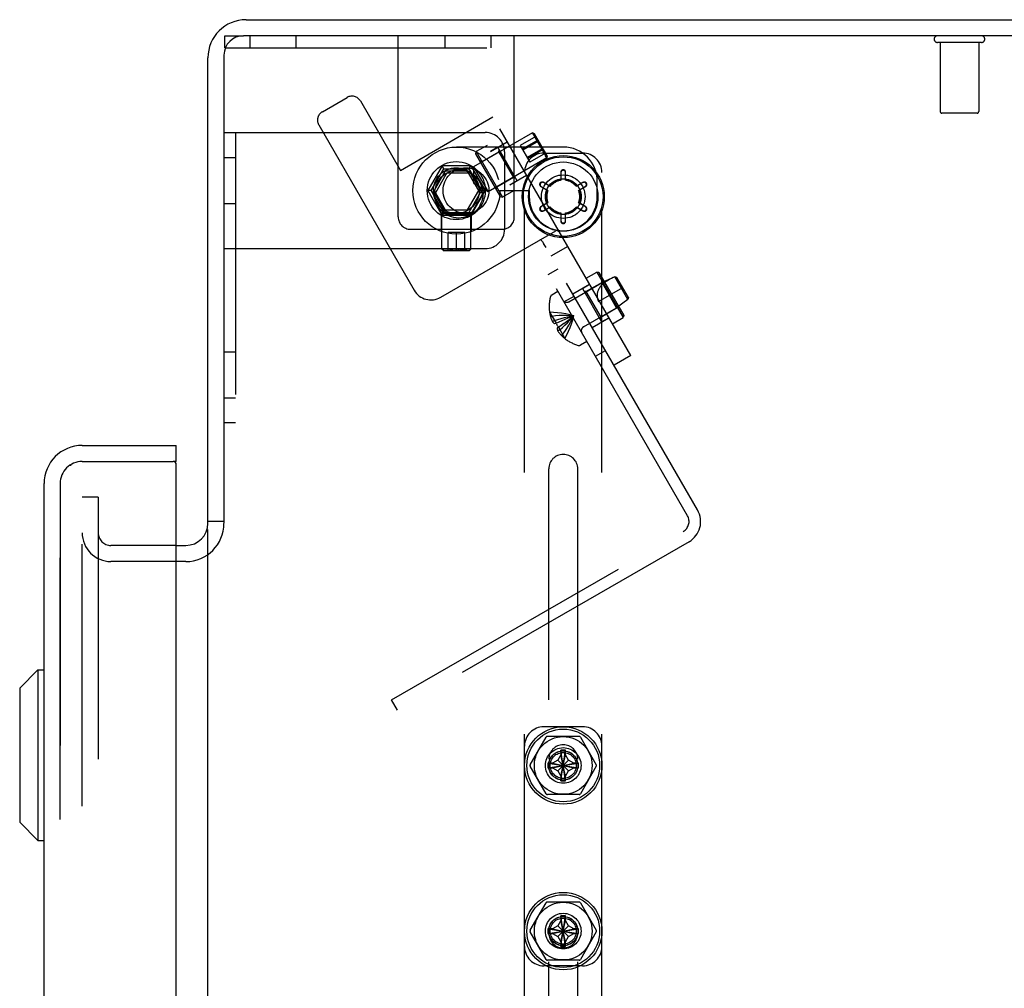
# Model space of a CAD drawing. Header units: inches. Extents: x 0 to 308, y 0 to 199.
# Tile 132 of 139: x 161.61 to 167.96, y 139.08 to 145.33. Entities that reach past the tile are written whole.
import ezdxf

# ---------------------------------------------------------------- set-up
doc = ezdxf.new("R2010")
doc.units = ezdxf.units.IN
doc.header["$LTSCALE"] = 16.920913
doc.header["$MEASUREMENT"] = 0
doc.linetypes.add('HIDDEN', pattern=[0.2, 0.1, -0.1])
doc.layers.get('0').update_dxf_attribs({"linetype": 'CONTINUOUS'})
for name, color, linetype in [('DEFAULT_2', 8, 'HIDDEN'), ('LEFT_OR_SECONDARY_DOOR_ASSEMBLY', 7, 'CONTINUOUS'), ('RIGHT_OR_MAIN_DOOR_ASSEMBLY', 7, 'CONTINUOUS')]:
    doc.layers.add(name, color=color, linetype=linetype)

msp = doc.modelspace()

# ---------------------------------------------------------------- linework, layer by layer
at = {"color": 7, "linetype": 'Continuous'}
for p, q in [((163.0676, 145.3338), (180.7691, 145.3338)), ((180.7272, 145.2298), (163.0501, 145.2298)), ((162.8211, 142.0803), (162.8211, 145.0873)), ((162.9251, 145.1048), (162.9251, 142.082)), ((162.9251, 142.0933), (162.8211, 142.0933)), ((162.8211, 136.7708), (162.8211, 142.0413)), ((162.6171, 141.9378), (162.6786, 141.9378))]:
    msp.add_line(p, q, dxfattribs=at)
for centre, radius, start, end in [((163.0676, 145.0873), 0.2465, 90, 180), ((163.0501, 145.1048), 0.125, 90, 180), ((162.6786, 142.0803), 0.1425, 270, 360)]:
    msp.add_arc(centre, radius, start, end, dxfattribs=at)
at = {"layer": 'DEFAULT_2', "color": 8, "linetype": 'HIDDEN'}
for p, q in [((162.9301, 145.1518), (162.9301, 145.2298)), ((162.9301, 145.2298), (163.0501, 145.2298)), ((163.0921, 145.2298), (163.0921, 145.1518)), ((163.3881, 145.2298), (163.3881, 145.1518)), ((164.0501, 144.0598), (164.0501, 145.2298)), ((164.3521, 145.2298), (164.3521, 145.1518)), ((164.6481, 145.2298), (164.6481, 145.1518)), ((164.8001, 144.0598), (164.8001, 145.2298)), ((167.8171, 145.1868), (167.5331, 145.1868)), ((167.5511, 145.1868), (167.5511, 144.7398)), ((167.7991, 145.1868), (167.7991, 144.7398)), ((162.9301, 145.1518), (164.8001, 145.1518)), ((163.5603, 144.739), (163.7205, 144.8315)), ((163.8059, 144.8086), (164.0646, 144.3604)), ((167.7891, 144.7298), (167.5611, 144.7298)), ((164.0646, 144.3604), (164.6622, 144.7054)), ((165.5522, 143.1639), (164.6622, 144.7054)), ((162.9251, 144.6048), (164.6126, 144.6048)), ((163.0001, 144.6048), (163.0001, 142.7298)), ((163.5374, 144.6536), (164.1536, 143.5862)), ((164.9165, 144.602), (164.5375, 144.3832)), ((165.9834, 142.167), (164.5539, 144.6429)), ((165.0097, 144.4405), (164.9165, 144.602)), ((164.9307, 144.5971), (164.9165, 144.602)), ((164.6464, 144.4827), (164.7547, 144.5452)), ((164.9386, 144.5789), (164.838, 144.5208)), ((164.9522, 144.5554), (164.8516, 144.4974)), ((164.9561, 144.5485), (164.8556, 144.4905)), ((164.9307, 144.5971), (164.9395, 144.577)), ((165.0126, 144.4552), (164.9307, 144.5971)), ((164.9386, 144.5789), (164.9395, 144.5769)), ((164.9522, 144.5554), (164.9541, 144.5516)), ((164.9541, 144.5516), (164.9561, 144.5478)), ((164.9561, 144.5478), (164.9581, 144.5441)), ((164.9581, 144.5441), (164.9602, 144.5403)), ((164.9602, 144.5403), (164.9622, 144.5366)), ((165.1161, 144.5108), (164.4261, 144.5108)), ((164.551, 144.468), (164.5546, 144.4817)), ((164.6239, 144.5217), (164.5546, 144.4817)), ((164.5546, 144.4817), (164.7246, 144.1873)), ((164.6995, 144.4787), (164.5921, 144.4167)), ((164.6934, 144.5093), (164.6467, 144.4823)), ((164.8179, 144.2937), (164.6934, 144.5093)), ((164.6995, 144.4787), (164.7032, 144.4924)), ((164.6995, 144.4787), (164.7945, 144.3142)), ((164.7376, 144.4798), (164.7376, 143.9798)), ((164.838, 144.5208), (164.9002, 144.4131)), ((164.9832, 144.5016), (164.8827, 144.4435)), ((164.9872, 144.4947), (164.8867, 144.4366)), ((164.9622, 144.5366), (164.9643, 144.5329)), ((164.9643, 144.5329), (164.9666, 144.5289)), ((164.9666, 144.5289), (164.9692, 144.5244)), ((164.9738, 144.5164), (164.9714, 144.5204)), ((164.976, 144.5127), (164.9738, 144.5164)), ((164.9782, 144.5091), (164.976, 144.5127)), ((164.9804, 144.5055), (164.9782, 144.5091)), ((164.9826, 144.5019), (164.9804, 144.5055)), ((164.9849, 144.4982), (164.9826, 144.5019)), ((164.9872, 144.4947), (164.9849, 144.4982)), ((162.9251, 144.4428), (163.0001, 144.4428)), ((164.711, 144.1909), (164.551, 144.468)), ((164.5921, 144.4167), (164.5785, 144.4204)), ((165.0097, 144.4405), (164.6308, 144.2217)), ((165.0008, 144.4712), (164.9002, 144.4131)), ((164.9911, 144.4721), (165.2411, 144.4721)), ((165.0008, 144.4712), (164.9995, 144.473)), ((165.0126, 144.4552), (164.9995, 144.4729)), ((165.0097, 144.4405), (165.0016, 144.4544)), ((165.0126, 144.4552), (165.0097, 144.4405)), ((164.3334, 144.3903), (164.2408, 144.2298)), ((164.2639, 144.2298), (164.345, 144.3703)), ((164.3539, 144.3548), (164.2818, 144.2298)), ((164.345, 144.3703), (164.3334, 144.3903)), ((164.5188, 144.3903), (164.3334, 144.3903)), ((164.345, 144.3703), (164.5072, 144.3703)), ((164.4983, 144.3548), (164.3539, 144.3548)), ((164.5705, 144.2298), (164.4983, 144.3548)), ((164.5072, 144.3703), (164.5188, 144.3903)), ((164.5072, 144.3703), (164.5883, 144.2298)), ((164.5188, 144.3903), (164.6114, 144.2298)), ((164.5375, 144.3832), (164.5375, 144.2813)), ((164.5375, 144.3832), (164.6308, 144.2217)), ((165.1008, 144.3495), (165.1006, 144.2997)), ((165.1316, 144.2997), (165.1314, 144.3495)), ((164.3588, 144.3348), (164.2904, 144.2163)), ((164.5095, 144.3428), (164.3727, 144.3428)), ((164.5918, 144.2163), (164.5234, 144.3348)), ((164.7945, 144.3142), (164.6871, 144.2522)), ((164.8179, 144.2937), (164.7712, 144.2667)), ((164.7714, 144.2662), (164.8797, 144.3287)), ((164.7945, 144.3142), (164.8082, 144.3105)), ((164.8661, 135.6416), (164.8661, 144.3471)), ((165.1011, 144.2963), (165.1006, 144.2997)), ((165.1011, 144.3461), (165.1011, 144.2963)), ((165.1311, 144.2963), (165.1311, 144.3461)), ((165.1311, 144.2963), (165.1316, 144.2997)), ((165.3361, 144.1908), (165.3361, 144.2908)), ((165.3661, 135.6416), (165.3661, 144.3471)), ((164.2408, 144.2298), (164.3334, 144.0693)), ((164.2639, 144.2298), (164.2408, 144.2298)), ((164.345, 144.0893), (164.2639, 144.2298)), ((164.2818, 144.2298), (164.3539, 144.1048)), ((164.4983, 144.1048), (164.5705, 144.2298)), ((164.5883, 144.2298), (164.5072, 144.0893)), ((164.6114, 144.2298), (164.5188, 144.0693)), ((164.5425, 144.2726), (164.5375, 144.2813)), ((164.6308, 144.2217), (164.5425, 144.2726)), ((164.5883, 144.2298), (164.6114, 144.2298)), ((164.6871, 144.2522), (164.6835, 144.2385)), ((164.7071, 144.2298), (164.8961, 144.2298)), ((164.7939, 144.2273), (164.7246, 144.1873)), ((164.8961, 144.2298), (164.8961, 144.1908)), ((164.971, 144.2569), (165.0141, 144.2319)), ((164.9741, 144.2555), (165.0172, 144.2306)), ((165.0295, 144.2587), (164.9863, 144.2834)), ((165.0322, 144.2566), (164.9891, 144.2815)), ((165.0172, 144.2306), (165.0141, 144.2319)), ((165.0322, 144.2566), (165.0295, 144.2587)), ((165.2431, 144.2815), (165.2, 144.2566)), ((165.2, 144.2566), (165.2027, 144.2587)), ((165.2459, 144.2834), (165.2027, 144.2587)), ((165.215, 144.2306), (165.2581, 144.2555)), ((165.215, 144.2306), (165.2182, 144.2319)), ((165.2182, 144.2319), (165.2612, 144.2569)), ((164.2904, 144.2003), (164.3588, 144.0818)), ((164.5234, 144.0818), (164.5918, 144.2003)), ((164.711, 144.1909), (164.7246, 144.1873)), ((162.9251, 144.1468), (163.0001, 144.1468)), ((164.3539, 144.1048), (164.4983, 144.1048)), ((165.0141, 144.1498), (164.971, 144.1247)), ((165.0172, 144.151), (164.9741, 144.1262)), ((164.9863, 144.0982), (165.0295, 144.123)), ((164.9891, 144.1002), (165.0322, 144.1251)), ((165.0172, 144.151), (165.0141, 144.1498)), ((165.0322, 144.1251), (165.0295, 144.123)), ((165.2, 144.1251), (165.2027, 144.123)), ((165.2, 144.1251), (165.2431, 144.1002)), ((165.2027, 144.123), (165.2459, 144.0982)), ((165.2581, 144.1262), (165.215, 144.151)), ((165.215, 144.151), (165.2182, 144.1498)), ((165.2612, 144.1247), (165.2182, 144.1498)), ((164.3296, 143.9659), (164.3296, 144.0893)), ((164.3296, 144.0893), (164.5226, 144.0893)), ((164.3429, 144.0893), (164.3329, 144.0793)), ((164.3329, 143.8508), (164.3329, 144.0793)), ((164.5194, 144.0793), (164.3329, 144.0793)), ((164.345, 144.0893), (164.3334, 144.0693)), ((164.5188, 144.0693), (164.3334, 144.0693)), ((164.3727, 144.0738), (164.5095, 144.0738)), ((164.5072, 144.0893), (164.5188, 144.0693)), ((164.5094, 144.0893), (164.5194, 144.0793)), ((164.5194, 143.8508), (164.5194, 144.0793)), ((164.5226, 143.9659), (164.5226, 144.0893)), ((165.1011, 144.0853), (165.1006, 144.0819)), ((165.1006, 144.0819), (165.1008, 144.0321)), ((165.1011, 144.0853), (165.1011, 144.0355)), ((165.1311, 144.0355), (165.1311, 144.0853)), ((165.1311, 144.0853), (165.1316, 144.0819)), ((165.1314, 144.0321), (165.1316, 144.0819)), ((164.1301, 143.9798), (164.7201, 143.9798)), ((164.3244, 143.5405), (165.0691, 143.9704)), ((165.0726, 143.9718), (165.0691, 143.9704)), ((165.076, 143.972), (165.0726, 143.9718)), ((165.0795, 143.971), (165.0761, 143.972)), ((165.0828, 143.969), (165.0795, 143.971)), ((165.0861, 143.9662), (165.0828, 143.969)), ((165.0892, 143.9627), (165.086, 143.9662)), ((164.3721, 143.8432), (164.3721, 143.9593)), ((164.4801, 143.9593), (164.3721, 143.9593)), ((164.4261, 143.8432), (164.4261, 143.9593)), ((164.4801, 143.8432), (164.4801, 143.9593)), ((164.9782, 143.9052), (164.9758, 143.908)), ((164.9807, 143.9018), (164.9781, 143.9053)), ((165.0923, 143.9586), (165.0892, 143.9628)), ((165.0954, 143.9541), (165.0923, 143.9587)), ((165.0985, 143.9493), (165.0953, 143.9542)), ((165.1015, 143.9443), (165.0984, 143.9494)), ((165.1045, 143.9392), (165.1015, 143.9444)), ((165.1134, 143.9239), (165.1104, 143.929)), ((162.9251, 143.8548), (164.6126, 143.8548)), ((164.3442, 143.8409), (164.3329, 143.8508)), ((164.5194, 143.8508), (164.3329, 143.8508)), ((164.3442, 143.8409), (164.3721, 143.844)), ((164.5081, 143.8409), (164.3442, 143.8409)), ((164.3847, 143.8438), (164.3817, 143.8436)), ((164.3977, 143.844), (164.402, 143.844)), ((164.402, 143.844), (164.4058, 143.8439)), ((164.4113, 143.8438), (164.415, 143.8437)), ((164.4187, 143.8436), (164.415, 143.8437)), ((164.4187, 143.8436), (164.4224, 143.8434)), ((164.4224, 143.8434), (164.4261, 143.8432)), ((164.4298, 143.8434), (164.4261, 143.8432)), ((164.4298, 143.8434), (164.4335, 143.8436)), ((164.4372, 143.8437), (164.4335, 143.8436)), ((164.4409, 143.8438), (164.4372, 143.8437)), ((164.4409, 143.8438), (164.4446, 143.8439)), ((164.4503, 143.844), (164.4545, 143.844)), ((164.5081, 143.8409), (164.4801, 143.844)), ((164.5081, 143.8409), (164.5194, 143.8508)), ((164.9835, 143.8978), (164.9806, 143.902)), ((164.9865, 143.8932), (164.9834, 143.898)), ((164.9897, 143.8879), (164.9863, 143.8934)), ((164.9931, 143.8821), (164.9896, 143.8881)), ((165.0052, 143.8614), (165.0008, 143.8689)), ((165.1447, 143.8697), (165.0364, 143.8072)), ((165.019, 143.6875), (165.0839, 143.725)), ((165.9185, 142.1295), (165.019, 143.6875)), ((165.2634, 143.664), (165.3327, 143.704)), ((165.3327, 143.704), (165.5027, 143.4096)), ((165.3464, 143.7004), (165.3327, 143.704)), ((165.3464, 143.7004), (165.5064, 143.4233)), ((165.4489, 143.673), (165.3664, 143.6357)), ((165.3702, 143.6391), (165.3739, 143.6528)), ((165.5338, 143.5257), (165.4489, 143.673)), ((165.463, 143.6684), (165.4489, 143.673)), ((165.4489, 143.6729), (165.463, 143.6684)), ((165.537, 143.5402), (165.463, 143.6684)), ((165.1526, 143.5123), (165.3664, 143.6357)), ((165.1777, 143.5626), (165.2859, 143.6251)), ((165.2394, 143.5976), (165.2862, 143.6246)), ((165.2394, 143.5976), (165.3639, 143.382)), ((165.2628, 143.5771), (165.3702, 143.6391)), ((165.3441, 143.5143), (165.5, 143.6043)), ((165.4604, 143.4729), (165.3664, 143.6357)), ((165.082, 143.5783), (165.0416, 143.5551)), ((165.1207, 143.5112), (165.1857, 143.5487)), ((165.2628, 143.5771), (165.2491, 143.5808)), ((165.2628, 143.5771), (165.3578, 143.4126)), ((165.4134, 143.5543), (165.4604, 143.4729)), ((165.5338, 143.5257), (165.4604, 143.4729)), ((165.537, 143.5402), (165.5338, 143.5257)), ((165.2466, 143.3495), (165.4604, 143.4729)), ((165.3578, 143.4126), (165.4652, 143.4746)), ((165.4652, 143.4746), (165.4789, 143.4709)), ((165.0278, 143.4463), (165.0273, 143.4463)), ((165.0278, 143.4463), (165.0279, 143.4453)), ((165.0279, 143.4453), (165.0693, 143.3736)), ((165.0428, 143.4195), (165.0341, 143.4144)), ((165.1373, 143.3851), (165.1537, 143.3976)), ((165.3027, 143.3461), (165.4109, 143.4086)), ((165.3578, 143.4126), (165.3541, 143.3989)), ((165.3639, 143.382), (165.4107, 143.409)), ((165.4334, 143.3696), (165.5027, 143.4096)), ((165.5064, 143.4233), (165.5027, 143.4096)), ((165.0596, 143.3904), (165.0466, 143.3829)), ((165.0693, 143.3736), (165.0606, 143.3685)), ((165.0693, 143.3736), (165.0898, 143.3829)), ((165.0697, 143.3737), (165.0693, 143.3736)), ((165.072, 143.3692), (165.0697, 143.3737)), ((165.072, 143.3692), (165.0745, 143.3646)), ((165.0848, 143.3467), (165.0761, 143.3417)), ((165.0797, 143.3557), (165.0823, 143.3513)), ((165.0945, 143.3299), (165.0815, 143.3224)), ((165.0851, 143.347), (165.0823, 143.3513)), ((165.0848, 143.3467), (165.1032, 143.3598)), ((165.0851, 143.347), (165.0848, 143.3467)), ((165.0848, 143.3467), (165.1262, 143.275)), ((165.1029, 143.3596), (165.1206, 143.3726)), ((165.1204, 143.3724), (165.1375, 143.3852)), ((165.1113, 143.3008), (165.1026, 143.2958)), ((165.127, 143.2744), (165.1262, 143.275)), ((165.127, 143.2744), (165.1268, 143.274)), ((165.2685, 143.2553), (165.2281, 143.232)), ((162.9251, 143.1878), (163.0001, 143.1878)), ((165.3235, 143.16), (165.3884, 143.1975)), ((165.5522, 143.1639), (165.4439, 143.1014)), ((162.9251, 142.8918), (163.0001, 142.8918)), ((163.0001, 142.7298), (162.9251, 142.7298)), ((165.0224, 137.5566), (165.0224, 142.4321)), ((165.2099, 137.5566), (165.2099, 142.4321)), ((162.0086, 62.4173), (162.0086, 142.2503)), ((162.1126, 142.2503), (162.0086, 142.2503)), ((162.1126, 142.2503), (162.1126, 62.4173)), ((164.0074, 140.9395), (165.891, 142.027)), ((162.6171, 141.9378), (162.1949, 141.9378)), ((165.9285, 141.9621), (164.0449, 140.8746)), ((162.6786, 141.8338), (162.1949, 141.8338)), ((164.0449, 140.8746), (164.0074, 140.9395)), ((165.2411, 140.7666), (164.9911, 140.7666)), ((164.9025, 140.5216), (165.005, 140.6991)), ((165.2186, 140.7041), (165.0136, 140.7041)), ((165.2273, 140.6991), (165.3297, 140.5216)), ((165.1006, 140.4173), (165.1316, 140.6158)), ((165.1006, 140.6158), (165.1006, 140.6149)), ((165.1316, 140.4173), (165.1006, 140.6158)), ((165.1006, 140.6149), (165.1006, 140.5851)), ((165.1316, 140.6149), (165.1316, 140.6158)), ((165.1316, 140.5851), (165.1316, 140.6149)), ((165.0178, 140.5321), (165.0168, 140.532)), ((165.0168, 140.532), (165.2154, 140.5011)), ((165.0168, 140.5011), (165.2154, 140.532)), ((165.0476, 140.5321), (165.0178, 140.5321)), ((165.0812, 140.5515), (165.0476, 140.5321)), ((165.0476, 140.5321), (165.1846, 140.5011)), ((165.0476, 140.5011), (165.1846, 140.5321)), ((165.1006, 140.5851), (165.0812, 140.5515)), ((165.0812, 140.4817), (165.151, 140.5515)), ((165.151, 140.4817), (165.0812, 140.5515)), ((165.1006, 140.4481), (165.1316, 140.5851)), ((165.1316, 140.4481), (165.1006, 140.5851)), ((165.151, 140.5515), (165.1316, 140.5851)), ((165.1846, 140.5321), (165.151, 140.5515)), ((165.2144, 140.5321), (165.1846, 140.5321)), ((165.2154, 140.532), (165.2144, 140.5321)), ((165.005, 140.3341), (164.9025, 140.5116)), ((165.0168, 140.5011), (165.0178, 140.5011)), ((165.0178, 140.5011), (165.0476, 140.5011)), ((165.0476, 140.5011), (165.0812, 140.4817)), ((165.0812, 140.4817), (165.1006, 140.4481)), ((165.1316, 140.4481), (165.151, 140.4817)), ((165.151, 140.4817), (165.1846, 140.5011)), ((165.1846, 140.5011), (165.2144, 140.5011)), ((165.2144, 140.5011), (165.2154, 140.5011)), ((165.3297, 140.5116), (165.2273, 140.3341)), ((165.1006, 140.4481), (165.1006, 140.4183)), ((165.1006, 140.4183), (165.1006, 140.4173)), ((165.1316, 140.4183), (165.1316, 140.4481)), ((165.1316, 140.4173), (165.1316, 140.4183)), ((165.2186, 140.3291), (165.0136, 140.3291)), ((164.9025, 139.4516), (165.005, 139.6291)), ((165.2186, 139.6341), (165.0136, 139.6341)), ((165.2273, 139.6291), (165.3297, 139.4516)), ((165.1006, 139.5151), (165.0812, 139.4815)), ((165.1006, 139.3473), (165.1316, 139.5458)), ((165.1006, 139.5458), (165.1006, 139.5449)), ((165.1316, 139.3473), (165.1006, 139.5458)), ((165.1006, 139.5449), (165.1006, 139.5151)), ((165.1006, 139.3781), (165.1316, 139.5151)), ((165.1316, 139.3781), (165.1006, 139.5151)), ((165.1316, 139.5449), (165.1316, 139.5458)), ((165.1316, 139.5151), (165.1316, 139.5449)), ((165.151, 139.4815), (165.1316, 139.5151)), ((165.0178, 139.4621), (165.0168, 139.462)), ((165.0168, 139.4311), (165.2154, 139.462)), ((165.0168, 139.462), (165.2154, 139.4311)), ((165.0476, 139.4621), (165.0178, 139.4621)), ((165.0812, 139.4815), (165.0476, 139.4621)), ((165.0476, 139.4311), (165.1846, 139.4621)), ((165.0476, 139.4621), (165.1846, 139.4311)), ((165.0812, 139.4117), (165.151, 139.4815)), ((165.151, 139.4117), (165.0812, 139.4815)), ((165.1846, 139.4621), (165.151, 139.4815)), ((165.2144, 139.4621), (165.1846, 139.4621)), ((165.2154, 139.462), (165.2144, 139.4621)), ((165.005, 139.2641), (164.9025, 139.4416)), ((165.0168, 139.4311), (165.0178, 139.4311)), ((165.0178, 139.4311), (165.0476, 139.4311)), ((165.0476, 139.4311), (165.0812, 139.4117)), ((165.0812, 139.4117), (165.1006, 139.3781)), ((165.1316, 139.3781), (165.151, 139.4117)), ((165.151, 139.4117), (165.1846, 139.4311)), ((165.1846, 139.4311), (165.2144, 139.4311)), ((165.2144, 139.4311), (165.2154, 139.4311)), ((165.3297, 139.4416), (165.2273, 139.2641)), ((165.1006, 139.3781), (165.1006, 139.3483)), ((165.1006, 139.3483), (165.1006, 139.3473)), ((165.1316, 139.3483), (165.1316, 139.3781)), ((165.1316, 139.3473), (165.1316, 139.3483)), ((165.2411, 139.2221), (164.9911, 139.2221)), ((165.2186, 139.2591), (165.0136, 139.2591))]:
    msp.add_line(p, q, dxfattribs=at)
for points in [[(164.9561, 144.5485), (164.9552, 144.5499), (164.9542, 144.5513), (164.9533, 144.5527), (164.9523, 144.5542), (164.9513, 144.5557), (164.9504, 144.5572), (164.9494, 144.5587), (164.9485, 144.5603), (164.9476, 144.5618), (164.9467, 144.5633), (164.9458, 144.5649), (164.9449, 144.5664), (164.9441, 144.568), (164.9432, 144.5695), (164.9424, 144.5711), (164.9416, 144.5727), (164.9408, 144.5743), (164.94, 144.5759), (164.9393, 144.5774), (164.9386, 144.5789)], [(164.9395, 144.5769), (164.9399, 144.5759), (164.9406, 144.5745), (164.9413, 144.5732), (164.9419, 144.5719), (164.9426, 144.5706), (164.9432, 144.5695), (164.9438, 144.5684), (164.9444, 144.5674), (164.9449, 144.5664), (164.9454, 144.5655), (164.9459, 144.5647), (164.9464, 144.5639), (164.9469, 144.5631), (164.9474, 144.5623), (164.9479, 144.5615), (164.9484, 144.5608), (164.9489, 144.56), (164.9494, 144.5592), (164.95, 144.5584), (164.9505, 144.5577), (164.9511, 144.5569), (164.9516, 144.5562), (164.9522, 144.5554)], [(164.9714, 144.5204), (164.9689, 144.5249), (164.9675, 144.5274), (164.966, 144.53), (164.9645, 144.5328), (164.9629, 144.5358), (164.9612, 144.5388), (164.9596, 144.5419), (164.9579, 144.5452), (164.9561, 144.5485)], [(164.9692, 144.5244), (164.9706, 144.5219), (164.9722, 144.5193), (164.9738, 144.5166), (164.9756, 144.5138), (164.9774, 144.5108), (164.9793, 144.5078), (164.9812, 144.5047), (164.9832, 144.5016)], [(164.9832, 144.5016), (164.9839, 144.5001), (164.9847, 144.4986), (164.9854, 144.497), (164.9862, 144.4954), (164.9871, 144.4938), (164.9879, 144.4922), (164.9887, 144.4906), (164.9896, 144.4891), (164.9905, 144.4875), (164.9913, 144.486), (164.9922, 144.4845), (164.9931, 144.4829), (164.9941, 144.4814), (164.995, 144.4799), (164.996, 144.4784), (164.9969, 144.4768), (164.9979, 144.4754), (164.9989, 144.4739), (164.9998, 144.4725), (165.0008, 144.4712)], [(164.9995, 144.473), (164.9989, 144.4738), (164.998, 144.4751), (164.9972, 144.4764), (164.9964, 144.4776), (164.9956, 144.4787), (164.9949, 144.4799), (164.9943, 144.4809), (164.9937, 144.4819), (164.9931, 144.4829), (164.9926, 144.4838), (164.9921, 144.4846), (164.9917, 144.4855), (164.9913, 144.4863), (164.9908, 144.4871), (164.9904, 144.4879), (164.99, 144.4887), (164.9896, 144.4896), (164.9892, 144.4904), (164.9888, 144.4913), (164.9884, 144.4921), (164.988, 144.493), (164.9876, 144.4938), (164.9872, 144.4947)], [(165.1314, 144.3495), (165.1313, 144.3516), (165.1309, 144.3536), (165.1301, 144.3556), (165.1292, 144.3574), (165.128, 144.359), (165.1266, 144.3605), (165.125, 144.3617), (165.1233, 144.3628), (165.1215, 144.3636), (165.1197, 144.3641), (165.1178, 144.3645), (165.1159, 144.3645), (165.114, 144.3644), (165.1121, 144.364), (165.1103, 144.3634), (165.1086, 144.3626), (165.1069, 144.3616), (165.1055, 144.3603), (165.1041, 144.3589), (165.103, 144.3573), (165.1021, 144.3555), (165.1014, 144.3536), (165.1009, 144.3516), (165.1008, 144.3495)], [(165.1311, 144.3461), (165.131, 144.3482), (165.1305, 144.3502), (165.1298, 144.3522), (165.1289, 144.354), (165.1277, 144.3556), (165.1264, 144.3571), (165.1248, 144.3583), (165.1232, 144.3593), (165.1214, 144.3601), (165.1196, 144.3607), (165.1178, 144.361), (165.1159, 144.3611), (165.114, 144.361), (165.1122, 144.3606), (165.1104, 144.36), (165.1087, 144.3592), (165.1071, 144.3581), (165.1057, 144.3569), (165.1044, 144.3555), (165.1033, 144.3539), (165.1023, 144.3521), (165.1017, 144.3502), (165.1013, 144.3482), (165.1011, 144.3461)], [(164.9863, 144.2834), (164.9844, 144.2844), (164.9825, 144.285), (164.9804, 144.2853), (164.9784, 144.2854), (164.9764, 144.2852), (164.9744, 144.2847), (164.9725, 144.284), (164.9708, 144.283), (164.9692, 144.2819), (164.9678, 144.2806), (164.9666, 144.2791), (164.9655, 144.2775), (164.9647, 144.2758), (164.9641, 144.274), (164.9637, 144.2721), (164.9636, 144.2702), (164.9637, 144.2682), (164.964, 144.2663), (164.9646, 144.2645), (164.9654, 144.2627), (164.9665, 144.261), (164.9678, 144.2594), (164.9693, 144.2581), (164.971, 144.2569)], [(165.2612, 144.2569), (165.263, 144.2581), (165.2645, 144.2595), (165.2658, 144.261), (165.2669, 144.2628), (165.2677, 144.2647), (165.2683, 144.2666), (165.2686, 144.2686), (165.2686, 144.2705), (165.2684, 144.2725), (165.268, 144.2744), (165.2673, 144.2762), (165.2664, 144.2779), (165.2654, 144.2795), (165.2641, 144.2809), (165.2627, 144.2822), (165.2611, 144.2832), (165.2594, 144.2841), (165.2576, 144.2848), (165.2557, 144.2852), (165.2537, 144.2854), (165.2517, 144.2853), (165.2497, 144.285), (165.2478, 144.2843), (165.2459, 144.2834)], [(164.9891, 144.2815), (164.9872, 144.2824), (164.9853, 144.283), (164.9833, 144.2834), (164.9812, 144.2835), (164.9792, 144.2833), (164.9773, 144.2828), (164.9754, 144.2821), (164.9737, 144.2812), (164.9721, 144.2801), (164.9707, 144.2788), (164.9695, 144.2773), (164.9685, 144.2758), (164.9677, 144.2741), (164.9671, 144.2723), (164.9668, 144.2705), (164.9666, 144.2686), (164.9667, 144.2667), (164.9671, 144.2648), (164.9677, 144.263), (164.9685, 144.2612), (164.9696, 144.2595), (164.9709, 144.258), (164.9724, 144.2566), (164.9741, 144.2555)], [(165.2581, 144.2555), (165.2598, 144.2567), (165.2614, 144.258), (165.2627, 144.2596), (165.2638, 144.2613), (165.2646, 144.2632), (165.2652, 144.2651), (165.2655, 144.267), (165.2656, 144.269), (165.2654, 144.2709), (165.265, 144.2727), (165.2643, 144.2745), (165.2635, 144.2762), (165.2624, 144.2777), (165.2612, 144.2791), (165.2598, 144.2803), (165.2582, 144.2814), (165.2565, 144.2823), (165.2547, 144.2829), (165.2528, 144.2833), (165.2509, 144.2835), (165.2489, 144.2834), (165.2469, 144.283), (165.245, 144.2824), (165.2431, 144.2815)], [(164.971, 144.1247), (164.9693, 144.1236), (164.9677, 144.1222), (164.9664, 144.1206), (164.9653, 144.1188), (164.9645, 144.117), (164.9639, 144.115), (164.9636, 144.1131), (164.9636, 144.1111), (164.9638, 144.1091), (164.9642, 144.1073), (164.9649, 144.1054), (164.9658, 144.1038), (164.9669, 144.1022), (164.9681, 144.1007), (164.9695, 144.0995), (164.9711, 144.0984), (164.9728, 144.0975), (164.9746, 144.0968), (164.9766, 144.0964), (164.9785, 144.0962), (164.9805, 144.0963), (164.9825, 144.0967), (164.9844, 144.0973), (164.9863, 144.0982)], [(164.9741, 144.1262), (164.9724, 144.125), (164.9709, 144.1236), (164.9695, 144.122), (164.9684, 144.1203), (164.9676, 144.1185), (164.967, 144.1166), (164.9667, 144.1146), (164.9666, 144.1127), (164.9668, 144.1108), (164.9672, 144.1089), (164.9679, 144.1071), (164.9687, 144.1055), (164.9698, 144.1039), (164.971, 144.1025), (164.9725, 144.1013), (164.974, 144.1002), (164.9757, 144.0994), (164.9775, 144.0987), (164.9794, 144.0983), (164.9813, 144.0982), (164.9833, 144.0983), (164.9853, 144.0986), (164.9872, 144.0993), (164.9891, 144.1002)], [(165.2431, 144.1002), (165.245, 144.0993), (165.2469, 144.0986), (165.249, 144.0983), (165.251, 144.0982), (165.253, 144.0984), (165.255, 144.0988), (165.2568, 144.0995), (165.2585, 144.1004), (165.2601, 144.1015), (165.2615, 144.1028), (165.2627, 144.1043), (165.2637, 144.1059), (165.2645, 144.1075), (165.2651, 144.1093), (165.2655, 144.1112), (165.2656, 144.113), (165.2655, 144.1149), (165.2652, 144.1168), (165.2646, 144.1187), (165.2637, 144.1204), (165.2627, 144.1221), (165.2613, 144.1236), (165.2598, 144.125), (165.2581, 144.1262)], [(165.2459, 144.0982), (165.2478, 144.0973), (165.2497, 144.0966), (165.2518, 144.0963), (165.2538, 144.0962), (165.2559, 144.0964), (165.2578, 144.0969), (165.2597, 144.0976), (165.2614, 144.0986), (165.263, 144.0997), (165.2644, 144.1011), (165.2656, 144.1025), (165.2667, 144.1042), (165.2675, 144.1059), (165.2681, 144.1077), (165.2685, 144.1096), (165.2686, 144.1115), (165.2686, 144.1134), (165.2682, 144.1153), (165.2676, 144.1172), (165.2668, 144.119), (165.2658, 144.1207), (165.2645, 144.1222), (165.2629, 144.1236), (165.2612, 144.1247)], [(165.1008, 144.0321), (165.1009, 144.03), (165.1014, 144.028), (165.1021, 144.0261), (165.1031, 144.0243), (165.1043, 144.0226), (165.1057, 144.0211), (165.1072, 144.0199), (165.1089, 144.0189), (165.1107, 144.0181), (165.1125, 144.0175), (165.1144, 144.0172), (165.1163, 144.0171), (165.1182, 144.0172), (165.1201, 144.0176), (165.1219, 144.0182), (165.1237, 144.019), (165.1253, 144.0201), (165.1268, 144.0213), (165.1281, 144.0228), (165.1292, 144.0244), (165.1302, 144.0261), (165.1309, 144.028), (165.1313, 144.03), (165.1314, 144.0321)], [(165.1011, 144.0355), (165.1013, 144.0334), (165.1017, 144.0314), (165.1024, 144.0295), (165.1033, 144.0277), (165.1045, 144.026), (165.1059, 144.0246), (165.1074, 144.0233), (165.109, 144.0223), (165.1108, 144.0215), (165.1126, 144.0209), (165.1145, 144.0206), (165.1163, 144.0205), (165.1182, 144.0207), (165.12, 144.021), (165.1218, 144.0216), (165.1235, 144.0225), (165.1251, 144.0235), (165.1265, 144.0247), (165.1278, 144.0262), (165.129, 144.0278), (165.1299, 144.0296), (165.1306, 144.0315), (165.131, 144.0334), (165.1311, 144.0355)], [(164.9758, 143.908), (164.9737, 143.9099), (164.9718, 143.9113), (164.9701, 143.912), (164.9686, 143.9121), (164.9672, 143.9116)], [(164.9759, 143.9079), (164.9737, 143.9099), (164.9718, 143.9112), (164.9701, 143.912), (164.9686, 143.9121)], [(164.3721, 143.8432), (164.3754, 143.8434), (164.3786, 143.8435), (164.3817, 143.8436)], [(164.3847, 143.8438), (164.3876, 143.8438), (164.3904, 143.8439), (164.393, 143.8439), (164.3954, 143.844), (164.3978, 143.844)], [(164.3977, 143.844), (164.3954, 143.844), (164.393, 143.8439), (164.3903, 143.8439), (164.3876, 143.8438)], [(164.4058, 143.8439), (164.4095, 143.8439), (164.4113, 143.8438)], [(164.4446, 143.8439), (164.4483, 143.844), (164.4503, 143.844)], [(164.4737, 143.8435), (164.4706, 143.8436), (164.4675, 143.8438), (164.4646, 143.8438), (164.4619, 143.8439), (164.4593, 143.8439), (164.4568, 143.844), (164.4545, 143.844), (164.4523, 143.844)], [(164.4568, 143.844), (164.4593, 143.8439), (164.4619, 143.8439), (164.4647, 143.8438), (164.4676, 143.8438), (164.4706, 143.8436), (164.4737, 143.8435), (164.4768, 143.8434), (164.4801, 143.8432)], [(165.0052, 143.8614), (165.0009, 143.8688), (164.993, 143.8823)], [(165.4489, 143.6729), (165.4385, 143.668), (165.4281, 143.6628), (165.4177, 143.6573), (165.4074, 143.6516), (165.3976, 143.6456), (165.3882, 143.6396), (165.3795, 143.6334), (165.3713, 143.6272)], [(165.3713, 143.6272), (165.366, 143.6216), (165.3612, 143.6162), (165.3569, 143.6108), (165.353, 143.6055), (165.3495, 143.6003), (165.3465, 143.5953), (165.3439, 143.5903), (165.3417, 143.5855), (165.3398, 143.5808), (165.3382, 143.5764), (165.337, 143.572), (165.336, 143.5678), (165.3352, 143.5637), (165.3347, 143.5597), (165.3344, 143.5558), (165.3342, 143.552), (165.3343, 143.5482), (165.3346, 143.5444), (165.335, 143.5406), (165.3357, 143.5367), (165.3365, 143.5329), (165.3376, 143.5291), (165.3389, 143.5253), (165.3404, 143.5215), (165.3422, 143.5179), (165.3441, 143.5143)], [(165.0278, 143.4463), (165.0537, 143.4455), (165.0797, 143.4434), (165.1058, 143.44), (165.132, 143.4353), (165.1582, 143.4294), (165.1844, 143.4221)], [(165.0341, 143.4144), (165.0355, 143.4101), (165.0369, 143.4059), (165.0384, 143.4018), (165.0399, 143.3978), (165.0415, 143.394), (165.0432, 143.3902), (165.0449, 143.3865), (165.0466, 143.3829)], [(165.0428, 143.4195), (165.0667, 143.4224), (165.0905, 143.4243), (165.1141, 143.4252), (165.1377, 143.4252), (165.1611, 143.4241), (165.1844, 143.4221)], [(165.0596, 143.3904), (165.0812, 143.3973), (165.1025, 143.4035), (165.1234, 143.4092), (165.1441, 143.4141), (165.1644, 143.4185), (165.1844, 143.4221)], [(165.0895, 143.3828), (165.1096, 143.3917), (165.1289, 143.4), (165.1479, 143.4078), (165.1664, 143.4152), (165.1844, 143.4221)], [(165.0945, 143.3299), (165.1113, 143.3452), (165.1273, 143.3605), (165.1427, 143.3758), (165.1573, 143.3912), (165.1712, 143.4066), (165.1844, 143.4221)], [(165.1094, 143.3916), (165.1288, 143.3999), (165.1477, 143.4078), (165.1663, 143.4152), (165.1844, 143.4221)], [(165.1113, 143.3008), (165.1257, 143.3201), (165.1393, 143.3397), (165.1519, 143.3597), (165.1637, 143.3802), (165.1745, 143.401), (165.1844, 143.4221)], [(165.127, 143.2744), (165.1393, 143.2973), (165.1505, 143.3209), (165.1606, 143.3452), (165.1696, 143.3701), (165.1776, 143.3958), (165.1844, 143.4221)], [(165.1536, 143.3976), (165.1693, 143.4099), (165.1844, 143.4221)], [(165.1537, 143.3976), (165.1694, 143.41), (165.1844, 143.4221)], [(165.0466, 143.3829), (165.0481, 143.3809), (165.0496, 143.379), (165.0513, 143.3772), (165.053, 143.3753), (165.0547, 143.3736)], [(165.0606, 143.3685), (165.0586, 143.3702), (165.0566, 143.3718), (165.0547, 143.3736)], [(165.0797, 143.3557), (165.077, 143.3601), (165.0745, 143.3646)], [(165.0761, 143.3417), (165.0765, 143.3391), (165.077, 143.3366), (165.0775, 143.3341), (165.0782, 143.3317), (165.0789, 143.3293), (165.0797, 143.327), (165.0806, 143.3247), (165.0815, 143.3224)], [(165.0815, 143.3224), (165.0838, 143.3191), (165.0861, 143.3158), (165.0886, 143.3125), (165.0911, 143.3092), (165.0938, 143.3058), (165.0965, 143.3025), (165.0995, 143.2992), (165.1026, 143.2958)], [(165.1161, 140.6161), (165.1135, 140.6161), (165.1109, 140.616), (165.1084, 140.616), (165.1058, 140.616), (165.1032, 140.6159), (165.1006, 140.6158)], [(165.1316, 140.6158), (165.129, 140.6159), (165.1264, 140.616), (165.1239, 140.616), (165.1213, 140.616), (165.1187, 140.6161), (165.1161, 140.6161)], [(165.0168, 140.532), (165.0167, 140.5269), (165.0166, 140.5217), (165.0166, 140.5166), (165.0166, 140.5114), (165.0167, 140.5063), (165.0168, 140.5011)], [(165.2154, 140.5011), (165.2155, 140.5063), (165.2156, 140.5114), (165.2156, 140.5166), (165.2156, 140.5217), (165.2155, 140.5269), (165.2154, 140.532)], [(165.1006, 140.4173), (165.1032, 140.4172), (165.1058, 140.4172), (165.1084, 140.4171), (165.1109, 140.4171), (165.1135, 140.4171), (165.1161, 140.4171)], [(165.1161, 140.4171), (165.1187, 140.4171), (165.1213, 140.4171), (165.1239, 140.4171), (165.1264, 140.4172), (165.129, 140.4172), (165.1316, 140.4173)], [(165.1161, 139.5461), (165.1135, 139.5461), (165.1109, 139.546), (165.1084, 139.546), (165.1058, 139.546), (165.1032, 139.5459), (165.1006, 139.5458)], [(165.1316, 139.5458), (165.129, 139.5459), (165.1264, 139.546), (165.1239, 139.546), (165.1213, 139.546), (165.1187, 139.5461), (165.1161, 139.5461)], [(165.0168, 139.462), (165.0167, 139.4569), (165.0166, 139.4517), (165.0166, 139.4466), (165.0166, 139.4414), (165.0167, 139.4363), (165.0168, 139.4311)], [(165.2154, 139.4311), (165.2155, 139.4363), (165.2156, 139.4414), (165.2156, 139.4466), (165.2156, 139.4517), (165.2155, 139.4569), (165.2154, 139.462)], [(165.1006, 139.3473), (165.1032, 139.3472), (165.1058, 139.3472), (165.1084, 139.3471), (165.1109, 139.3471), (165.1135, 139.3471), (165.1161, 139.3471)], [(165.1161, 139.3471), (165.1187, 139.3471), (165.1213, 139.3471), (165.1239, 139.3471), (165.1264, 139.3472), (165.129, 139.3472), (165.1316, 139.3473)]]:
    msp.add_lwpolyline(points, dxfattribs=at)
for centre, radius in [((164.4261, 144.2298), 0.281), ((164.4251, 144.2298), 0.1875), ((165.1161, 144.1908), 0.265), ((165.1161, 144.1908), 0.257), ((165.1161, 144.1908), 0.224), ((164.4251, 144.2298), 0.148), ((164.4411, 144.2083), 0.156), ((164.4876, 144.2298), 0.148), ((165.1161, 144.1908), 0.1405), ((165.1161, 144.1908), 0.1155), ((165.1161, 140.5166), 0.25), ((165.1161, 140.5166), 0.235), ((165.1161, 140.5166), 0.1865), ((165.1161, 140.5166), 0.115), ((165.1161, 140.5166), 0.095), ((165.1161, 140.5166), 0.094), ((165.1161, 140.5166), 0.084), ((165.1161, 139.4466), 0.25), ((165.1161, 139.4466), 0.235), ((165.1161, 139.4466), 0.1865), ((165.1161, 139.4466), 0.115), ((165.1161, 139.4466), 0.095), ((165.1161, 139.4466), 0.094), ((165.1161, 139.4466), 0.084)]:
    msp.add_circle(centre, radius, dxfattribs=at)
for centre, radius, start, end in [((167.5331, 145.2083), 0.0215, 90, 270), ((167.8171, 145.2083), 0.0215, 270, 90), ((163.7517, 144.7774), 0.0625, 30, 120), ((163.5915, 144.6849), 0.0625, 120, 210), ((167.5611, 144.7398), 0.01, 180, 270), ((167.7891, 144.7398), 0.01, 270, 360), ((164.6126, 144.4798), 0.125, 0, 90), ((165.1161, 144.2908), 0.22, 0, 90), ((164.9911, 144.3471), 0.125, 90, 180), ((165.2411, 144.3471), 0.125, 0, 90), ((164.3727, 144.3268), 0.016, 90, 150), ((164.5095, 144.3268), 0.016, 30, 90), ((165.1161, 144.1908), 0.11, 98.09099, 141.90901), ((165.1161, 144.1908), 0.1066, 98.09099, 141.90901), ((165.1161, 144.1908), 0.1066, 38.09099, 81.90901), ((165.1161, 144.1908), 0.11, 38.09099, 81.90901), ((165.1161, 144.1908), 0.11, 158.09099, 201.90901), ((165.1161, 144.1908), 0.1066, 158.09099, 201.90901), ((165.1161, 144.1908), 0.1066, 338.09099, 21.90901), ((165.1161, 144.1908), 0.11, 338.09099, 21.90901), ((164.3043, 144.2083), 0.016, 150, 210), ((164.5779, 144.2083), 0.016, 330, 30), ((165.1161, 144.1908), 0.22, 180, 360), ((165.1161, 144.1908), 0.11, 218.09099, 261.90901), ((165.1161, 144.1908), 0.1066, 218.09099, 261.90901), ((165.1161, 144.1908), 0.1066, 278.09099, 321.90901), ((165.1161, 144.1908), 0.11, 278.09099, 321.90901), ((164.1301, 144.0598), 0.08, 180, 270), ((164.3727, 144.0898), 0.016, 210, 270), ((164.5095, 144.0898), 0.016, 270, 330), ((164.7201, 144.0598), 0.08, 270, 360), ((164.6126, 143.9798), 0.125, 270, 360), ((164.2619, 143.6487), 0.125, 210, 300), ((165.2868, 143.4812), 0.2618, 166.4862, 187.66431), ((165.0516, 143.5377), 0.02, 120, 166.4862), ((165.1385, 143.5368), 0.0282, 210, 300), ((165.2868, 143.4812), 0.2614, 187.91062, 194.80589), ((165.2607, 143.3251), 0.0282, 120, 210), ((165.2868, 143.4812), 0.2614, 225.19411, 232.08938), ((165.2868, 143.4812), 0.2618, 232.33569, 253.5138), ((165.2181, 143.2494), 0.02, 253.5138, 300), ((165.1161, 142.4321), 0.0938, 0, 180), ((165.8535, 142.092), 0.075, 300, 30), ((165.8535, 142.092), 0.15, 300, 30), ((162.6786, 142.0803), 0.2465, 270, 360), ((162.1949, 142.0201), 0.1863, 180, 270), ((162.1949, 142.0201), 0.0823, 180, 270), ((164.9911, 140.6416), 0.125, 90, 180), ((165.2411, 140.6416), 0.125, 0, 90), ((165.0136, 140.6941), 0.01, 90.0012, 149.99694), ((165.2186, 140.6941), 0.01, 30.00084, 89.99658), ((165.1161, 140.5566), 0.0938, 0, 180), ((164.9112, 140.5166), 0.01, 150.00144, 209.99625), ((165.3211, 140.5166), 0.01, 330.00144, 29.99625), ((165.0136, 140.3391), 0.01, 210.00084, 269.99658), ((165.2186, 140.3391), 0.01, 270.0012, 329.99694), ((165.0136, 139.6241), 0.01, 90.0012, 149.99694), ((165.2186, 139.6241), 0.01, 30.00084, 89.99658), ((164.9112, 139.4466), 0.01, 150.00144, 209.99625), ((165.3211, 139.4466), 0.01, 330.00144, 29.99625), ((165.1161, 139.4321), 0.0938, 180, 360), ((164.9911, 139.3471), 0.125, 180, 270), ((165.2411, 139.3471), 0.125, 270, 360), ((165.0136, 139.2691), 0.01, 210.00084, 269.99658), ((165.2186, 139.2691), 0.01, 270.0012, 329.99694)]:
    msp.add_arc(centre, radius, start, end, dxfattribs=at)
at = {"layer": 'LEFT_OR_SECONDARY_DOOR_ASSEMBLY', "color": 8, "linetype": 'HIDDEN'}
msp.add_line((161.8671, 142.3373), (161.8671, 62.3303), dxfattribs=at)
msp.add_arc((162.0096, 142.3373), 0.1425, 90, 180, dxfattribs=at)
at = {"layer": 'RIGHT_OR_MAIN_DOOR_ASSEMBLY', "color": 3, "linetype": 'Continuous'}
for p, q in [((162.0096, 142.5838), (162.6171, 142.5838)), ((162.0096, 142.4798), (162.5971, 142.4798)), ((162.6171, 135.6588), (162.6171, 142.4598)), ((161.7631, 136.4998), (161.7631, 142.3373))]:
    msp.add_line(p, q, dxfattribs=at)
at = {"layer": 'RIGHT_OR_MAIN_DOOR_ASSEMBLY', "color": 7, "linetype": 'Continuous'}
for p, q in [((162.6171, 142.4798), (162.6171, 142.5838)), ((162.6171, 142.4798), (162.5971, 142.4798)), ((161.6056, 141.0163), (161.7237, 141.1344)), ((161.7237, 141.1344), (161.7237, 140.0321)), ((161.7237, 141.1344), (161.7631, 141.1344)), ((161.6056, 141.0163), (161.6056, 140.1502)), ((161.6056, 140.1502), (161.7237, 140.0321)), ((161.7237, 140.0321), (161.7631, 140.0321))]:
    msp.add_line(p, q, dxfattribs=at)
at = {"layer": 'RIGHT_OR_MAIN_DOOR_ASSEMBLY', "color": 8, "linetype": 'HIDDEN'}
msp.add_line((161.8671, 62.3303), (161.8671, 142.3373), dxfattribs=at)
at = {"layer": 'RIGHT_OR_MAIN_DOOR_ASSEMBLY', "color": 3, "linetype": 'Continuous'}
for centre, radius, start, end in [((162.0096, 142.3373), 0.2465, 90, 180), ((162.5971, 142.4598), 0.02, 0, 90)]:
    msp.add_arc(centre, radius, start, end, dxfattribs=at)
at = {"layer": 'RIGHT_OR_MAIN_DOOR_ASSEMBLY', "color": 8, "linetype": 'HIDDEN'}
msp.add_arc((162.0096, 142.3373), 0.1425, 90, 180, dxfattribs=at)
at = {"layer": 'RIGHT_OR_MAIN_DOOR_ASSEMBLY', "color": 7, "linetype": 'Continuous'}
msp.add_arc((161.9271, 142.1938), 0.26, 87.41339, 90, dxfattribs=at)

doc.saveas('drawing.dxf')
